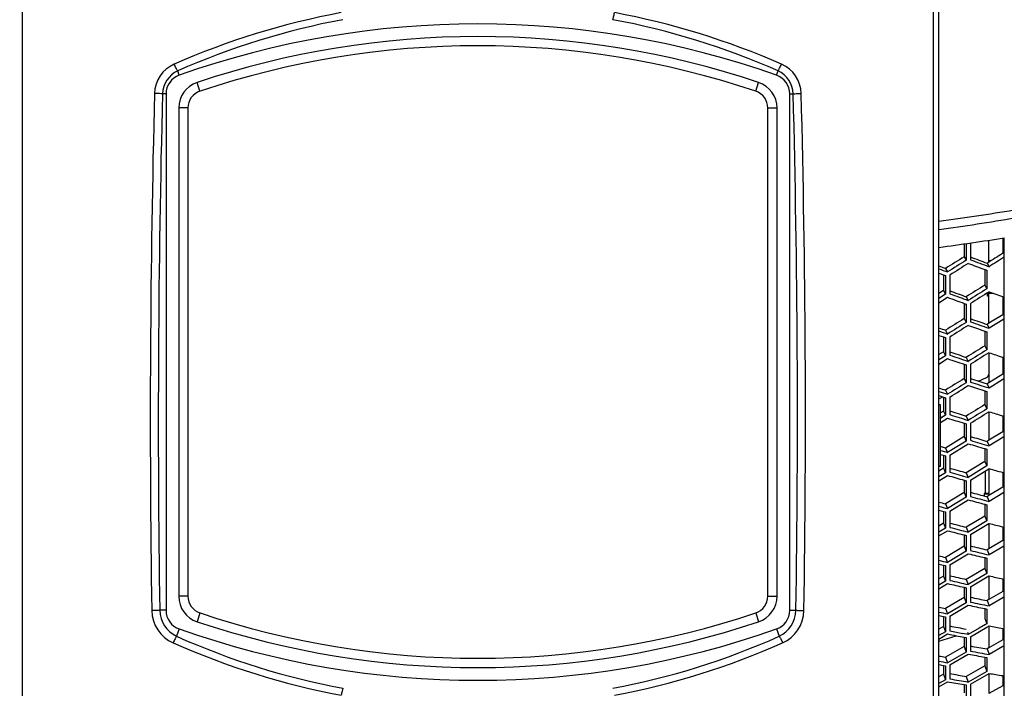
# Model space of a CAD drawing. Header units: millimetres. Extents: x 0 to 420, y -341 to 792.
# Tile 251 of 256: x 254 to 276, y 201 to 216. Entities that reach past the tile are written whole.
import ezdxf

# ---------------------------------------------------------------- set-up
doc = ezdxf.new("R2010")
doc.units = ezdxf.units.MM
doc.header["$LTSCALE"] = 23.1
doc.layers.get('0').update_dxf_attribs({"linetype": 'CONTINUOUS'})
for name, color, linetype in [('06___PRT_ALL_SURFS', 7, 'CONTINUOUS'), ('AXES', 7, 'CONTINUOUS'), ('DIM_PILOTEES', 7, 'CONTINUOUS')]:
    doc.layers.add(name, color=color, linetype=linetype)
doc.styles.get("Standard").update_dxf_attribs({"font": 'txt', "width": 0.7})
doc.dimstyles.new('DIMSTYLE_3', dxfattribs={"dimtxt": 2.5, "dimasz": 3.5, "dimexe": 2, "dimexo": 0, "dimtad": 1, "dimdec": 0, "dimlfac": 5.882353, "dimdsep": 46, "dimtxsty": 'Standard', "dimblk": '_FILLED', "dimblk1": '_FILLED', "dimblk2": '_FILLED', "dimcen": 0.09, "dimazin": 2, "dimtp": 0.8, "dimtm": 0.8, "dimtfac": 1, "dimtdec": 0, "dimtofl": 0, "dimtmove": 0, "dimatfit": 3, "dimldrblk": '_FILLED', "dimfxl": 0, "dimtolj": 1, "dimarcsym": 0})
doc.dimstyles.new('DIMSTYLE_4', dxfattribs={"dimtxt": 2.5, "dimasz": 3.5, "dimexe": 2, "dimexo": 0, "dimtad": 1, "dimdec": 0, "dimlfac": 5.882353, "dimdsep": 46, "dimtxsty": 'Standard', "dimblk": '_FILLED', "dimblk1": '_FILLED', "dimblk2": '_FILLED', "dimcen": 0.09, "dimazin": 2, "dimtp": 0.5, "dimtm": 0.5, "dimtfac": 1, "dimtdec": 0, "dimtofl": 0, "dimtmove": 0, "dimatfit": 3, "dimldrblk": '_FILLED', "dimfxl": 0, "dimtolj": 1, "dimarcsym": 0})

# ---------------------------------------------------------------- blocks, each defined once
blk = doc.blocks.new('_FILLED')
at = {"color": 0, "linetype": 'ByBlock'}
blk.add_solid([(0, 0), (-1, 0.1429), (-1, -0.1429)], dxfattribs=at)
blk = doc.blocks.new('*D16')
at = {"layer": 'DIM_PILOTEES', "color": 2, "linetype": 'Continuous'}
for p, q in [((244.082, 260.548), (224.78, 249.598)), ((226.52, 250.585), (236.553, 232.9)), ((246.586, 215.215), (236.553, 232.9)), ((264.147, 225.178), (244.846, 214.228))]:
    blk.add_line(p, q, dxfattribs=at)
at = {"layer": 'DIM_PILOTEES', "color": 2, "linetype": 'Continuous', "xscale": 3.5, "yscale": 3.5, "zscale": 3.5}
for p, rotation in [((226.52, 250.585), 119.5668782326), ((246.586, 215.215), 299.5668782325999)]:
    blk.add_blockref('_FILLED', p, dxfattribs=dict(at, rotation=rotation))
at = {"layer": 'DIM_PILOTEES', "color": 2, "linetype": 'Continuous', "insert": (239.271, 234.442), "char_height": 2.5, "width": 8.57143, "attachment_point": 2, "rotation": 299.5669, "line_spacing_factor": 0.9}
blk.add_mtext('{\\ftxt;\\W0.0001;\\H0.0001;\\~}{\\ftxt;\\W2.2857142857;\\H2.5; }{\\ftxt;\\W0.0001;\\H0.0001;\\~}', dxfattribs=at)
blk = doc.blocks.new('*D17')
at = {"layer": 'DIM_PILOTEES', "color": 2, "linetype": 'Continuous'}
for p, q in [((264.147, 225.178), (306.561, 225.178)), ((304.561, 225.178), (304.561, 189.002)), ((304.561, 152.826), (304.561, 189.002)), ((281.102, 152.826), (306.561, 152.826))]:
    blk.add_line(p, q, dxfattribs=at)
at = {"layer": 'DIM_PILOTEES', "color": 2, "linetype": 'Continuous', "xscale": 3.5, "yscale": 3.5, "zscale": 3.5}
for p, rotation in [((304.561, 225.178), 90), ((304.561, 152.826), 270)]:
    blk.add_blockref('_FILLED', p, dxfattribs=dict(at, rotation=rotation))
at = {"layer": 'DIM_PILOTEES', "color": 2, "linetype": 'Continuous', "insert": (301.436, 191.58), "char_height": 2.5, "width": 8.83929, "attachment_point": 2, "rotation": 90, "line_spacing_factor": 0.9}
blk.add_mtext('{\\ftxt;\\W0.0001;\\H0.0001;\\~}{\\ftxt;\\W2.3571428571;\\H2.5; }{\\ftxt;\\W0.0001;\\H0.0001;\\~}', dxfattribs=at)

msp = doc.modelspace()

# ---------------------------------------------------------------- linework, layer by layer
at = {"color": 7, "linetype": 'Continuous'}
for p, q in [((274.3475, 168.5678), (274.3475, 231.459)), ((254.076, 184.4003), (254.076, 230.9355)), ((274.2189, 230.9355), (274.2189, 184.4003)), ((257.5414, 214.2825), (257.5076, 214.3782)), ((270.7535, 214.2825), (270.7874, 214.3782)), ((258.0005, 213.9282), (257.9357, 214.1217)), ((270.2944, 213.9282), (270.3593, 214.1217)), ((257.2493, 213.8694), (257.1712, 213.8694)), ((257.2493, 213.8694), (257.2493, 202.4472)), ((271.0456, 202.4472), (271.0456, 213.8694)), ((271.0456, 213.8694), (271.1238, 213.8694)), ((257.5298, 213.5575), (257.5298, 202.7591)), ((257.7338, 213.5575), (257.5298, 213.5575)), ((257.7338, 213.5575), (257.7338, 202.7591)), ((270.5611, 202.7591), (270.5611, 213.5575)), ((270.5611, 213.5575), (270.7651, 213.5575)), ((270.7651, 202.7591), (270.7651, 213.5575)), ((275.4525, 210.1501), (275.4525, 210.6339)), ((275.7585, 210.6803), (275.7585, 210.3408)), ((275.7934, 193.0111), (275.7934, 210.6849)), ((274.9473, 210.5574), (274.9473, 210.1884)), ((275.0456, 210.5722), (275.0456, 210.2007)), ((274.9033, 210.2656), (274.9473, 210.1884)), ((274.4949, 210.0077), (274.5389, 209.9294)), ((275.3625, 209.9826), (275.4065, 209.9662)), ((275.4119, 210.1248), (275.4559, 210.0465)), ((275.4928, 210.1753), (275.4525, 210.1753)), ((274.3475, 209.9028), (274.446, 209.8653)), ((274.446, 209.8653), (274.49, 209.8486)), ((274.49, 209.8486), (274.49, 209.4365)), ((274.5879, 209.8612), (274.5879, 209.4494)), ((275.4065, 209.9662), (275.4065, 209.5573)), ((275.3625, 209.638), (275.4065, 209.5573)), ((274.49, 209.4365), (274.3475, 209.3459)), ((274.3475, 209.2475), (274.5389, 209.3691)), ((274.446, 209.5172), (274.49, 209.4365)), ((274.9524, 209.3811), (274.9964, 209.2993)), ((275.4185, 209.4671), (275.4185, 209.4346)), ((275.4525, 208.795), (275.4525, 209.4884)), ((275.5523, 209.4557), (275.4525, 209.4557)), ((275.7585, 209.3819), (275.7585, 208.985)), ((274.9033, 209.2355), (274.9473, 209.2195)), ((274.9473, 209.2195), (274.9473, 208.8147)), ((275.0456, 209.2327), (275.0456, 208.8282)), ((275.7585, 209.1881), (275.7934, 209.1881)), ((274.9033, 208.899), (274.9473, 208.8147)), ((275.7934, 208.8949), (275.7585, 208.8732)), ((275.4119, 208.7697), (275.4559, 208.6844)), ((275.4559, 208.6844), (275.4525, 208.6856)), ((275.7585, 208.8732), (275.4559, 208.6844)), ((274.3475, 208.5281), (274.446, 208.4931)), ((274.446, 208.4931), (274.49, 208.4775)), ((274.49, 208.4775), (274.49, 208.0772)), ((274.4949, 208.6421), (274.5389, 208.5568)), ((274.5879, 208.4912), (274.5879, 208.0912)), ((275.3625, 208.6209), (275.4065, 208.6057)), ((275.4065, 208.6057), (275.4065, 208.2084)), ((275.3625, 208.2962), (275.4065, 208.2084)), ((274.49, 208.0772), (274.3475, 207.9871)), ((274.446, 208.165), (274.49, 208.0772)), ((274.9524, 208.0406), (274.9964, 207.9518)), ((275.4525, 208.1423), (275.4559, 208.1444)), ((275.4525, 208.1423), (275.4525, 207.48)), ((275.7585, 208.0436), (275.7585, 207.6689)), ((275.7585, 208.0436), (275.7934, 208.0321)), ((274.3475, 207.8916), (274.5389, 208.0126)), ((274.9033, 207.8885), (274.9473, 207.8736)), ((274.9473, 207.8736), (274.9473, 207.4811)), ((275.0456, 207.8879), (275.0456, 207.4957)), ((275.2232, 207.5152), (275.4021, 207.5948)), ((274.9033, 207.5723), (274.9473, 207.4811)), ((274.9745, 207.4045), (275.0016, 207.4165)), ((275.4119, 207.4549), (275.4559, 207.3628)), ((275.4559, 207.3628), (275.4525, 207.3638)), ((275.7585, 207.5503), (275.4559, 207.3628)), ((275.7934, 207.5719), (275.7585, 207.5503)), ((275.7934, 207.5719), (275.7585, 207.5503)), ((274.3475, 207.1941), (274.446, 207.1618)), ((274.3475, 207.1253), (274.4364, 207.1649)), ((274.446, 207.1618), (274.49, 207.1474)), ((274.49, 207.1474), (274.49, 206.7599)), ((274.4949, 207.317), (274.5389, 207.2249)), ((274.5879, 207.1621), (274.5879, 206.775)), ((275.3625, 207.2998), (275.4065, 207.2857)), ((275.4065, 207.2857), (275.4065, 206.9012)), ((275.3625, 206.9957), (275.4065, 206.9012)), ((274.49, 206.7599), (274.3815, 206.6918)), ((274.49, 206.7599), (274.3843, 206.6936)), ((274.446, 206.8544), (274.49, 206.7599)), ((274.9524, 206.742), (274.9964, 206.6465)), ((275.4525, 206.8379), (275.4559, 206.84)), ((275.4525, 206.8379), (275.4525, 206.2084)), ((275.7585, 206.7473), (275.7585, 206.3956)), ((275.7585, 206.7473), (275.7934, 206.7367)), ((274.3815, 206.5994), (274.5389, 206.6981)), ((274.9033, 206.5838), (274.9473, 206.5702)), ((274.9473, 206.5702), (274.9473, 206.1909)), ((275.0456, 206.5855), (275.0456, 206.2065)), ((274.9033, 206.2887), (274.9473, 206.1909)), ((275.7934, 206.292), (275.7585, 206.2706)), ((275.7934, 206.292), (275.7585, 206.2706)), ((274.9473, 206.1909), (274.5389, 205.9369)), ((274.5879, 205.8772), (274.9964, 206.1309)), ((275.4119, 206.1835), (275.4559, 206.0847)), ((275.4559, 206.0847), (275.4525, 206.0857)), ((275.7585, 206.2706), (275.4559, 206.0847)), ((274.3815, 205.8939), (274.49, 205.8613)), ((274.49, 205.8613), (274.49, 205.4876)), ((274.4949, 206.0357), (274.5389, 205.9369)), ((274.5879, 205.8772), (274.5879, 205.5037)), ((275.3625, 206.0224), (275.4065, 206.0096)), ((275.4065, 206.0096), (275.4065, 205.6387)), ((275.4065, 205.6387), (274.9964, 205.3866)), ((275.3625, 205.7397), (275.4065, 205.6387)), ((274.49, 205.4876), (274.3475, 205.3991)), ((274.3475, 205.3101), (274.5389, 205.4289)), ((274.446, 205.5886), (274.49, 205.4876)), ((274.9524, 205.4886), (274.9964, 205.3866)), ((275.0456, 205.3286), (275.4525, 205.5785)), ((275.3675, 205.5263), (275.3675, 205.0328)), ((275.4525, 205.5785), (275.4559, 205.5805)), ((275.4525, 205.5785), (275.4559, 205.5805)), ((275.4525, 205.5785), (275.4525, 204.9831)), ((275.7585, 205.4961), (275.7585, 205.1683)), ((275.7585, 205.4961), (275.7934, 205.4864)), ((274.9033, 205.3246), (274.9473, 205.3122)), ((274.9473, 205.3122), (274.9473, 204.9471)), ((275.0456, 205.3286), (275.0456, 204.9638)), ((274.9033, 205.0513), (274.9473, 204.9471)), ((275.3505, 205.0328), (275.3505, 204.9747)), ((275.4525, 205.0328), (275.3505, 205.0328)), ((275.4525, 205.0158), (275.3505, 205.0158)), ((275.7585, 205.0372), (275.4559, 204.8534)), ((275.7934, 205.0584), (275.7585, 205.0372)), ((274.4949, 204.8012), (274.5389, 204.6961)), ((274.9473, 204.9471), (274.5389, 204.6961)), ((274.5879, 204.6395), (274.9964, 204.8902)), ((275.3625, 204.792), (275.4065, 204.7803)), ((275.4065, 204.7803), (275.4065, 204.424)), ((275.4119, 204.9585), (275.4559, 204.8534)), ((275.4559, 204.8534), (275.4525, 204.8543)), ((274.3475, 204.6614), (274.446, 204.6346)), ((274.446, 204.6346), (274.49, 204.6226)), ((274.49, 204.6226), (274.49, 204.2635)), ((274.5879, 204.6395), (274.5879, 204.2807)), ((275.3625, 204.5313), (275.4065, 204.424)), ((274.446, 204.3708), (274.49, 204.2635)), ((275.4065, 204.424), (274.9964, 204.1751)), ((275.0456, 204.1203), (275.4525, 204.367)), ((275.4525, 204.367), (275.4559, 204.369)), ((275.4525, 204.367), (275.4525, 203.8074)), ((274.49, 204.2635), (274.3475, 204.1762)), ((274.3475, 204.0907), (274.5389, 204.208)), ((274.9033, 204.1141), (274.9473, 204.1029)), ((274.9473, 204.1029), (274.9473, 203.7529)), ((274.9524, 204.2833), (274.9964, 204.1751)), ((275.0456, 204.1203), (275.0456, 203.7706)), ((275.7585, 204.2931), (275.7585, 203.99)), ((275.7585, 204.2931), (275.7934, 204.2844)), ((274.9473, 203.7529), (274.5389, 203.5054)), ((274.5879, 203.452), (274.9964, 203.6992)), ((274.9033, 203.8632), (274.9473, 203.7529)), ((275.4119, 203.7831), (275.4559, 203.6719)), ((275.4559, 203.6719), (275.4525, 203.6727)), ((275.7585, 203.8531), (275.4559, 203.6719)), ((275.7934, 203.874), (275.7585, 203.8531)), ((274.3475, 203.4689), (274.446, 203.4449)), ((274.446, 203.4449), (274.49, 203.4342)), ((274.4949, 203.6167), (274.5389, 203.5054)), ((274.5879, 203.452), (274.5879, 203.1088)), ((275.3625, 203.6114), (275.4065, 203.6011)), ((275.4065, 203.6011), (275.4065, 203.2602)), ((274.49, 203.4342), (274.49, 203.0907)), ((275.4065, 203.2602), (274.9964, 203.0151)), ((275.3625, 203.3735), (275.4065, 203.2602)), ((274.49, 203.0907), (274.3475, 203.0047)), ((274.3475, 202.923), (274.5389, 203.0384)), ((274.446, 203.204), (274.49, 203.0907)), ((274.9524, 203.1293), (274.9964, 203.0151)), ((275.0456, 202.9636), (275.4525, 203.2064)), ((275.4525, 203.2064), (275.4559, 203.2084)), ((275.4525, 203.2064), (275.4559, 203.2084)), ((275.4525, 203.2064), (275.4525, 202.6839)), ((275.7585, 203.1412), (275.7585, 202.8635)), ((275.7585, 203.1412), (275.7934, 203.1335)), ((274.9033, 202.9551), (274.9473, 202.9453)), ((274.9473, 202.9453), (274.9473, 202.6111)), ((275.0456, 202.9636), (275.0456, 202.6297)), ((257.7338, 202.7591), (257.5298, 202.7591)), ((270.5611, 202.7591), (270.7651, 202.7591)), ((274.9473, 202.6111), (274.5389, 202.3678)), ((274.9033, 202.7273), (274.9473, 202.6111)), ((275.4119, 202.6601), (275.4559, 202.543)), ((275.7585, 202.7213), (275.4559, 202.543)), ((275.7934, 202.7418), (275.7585, 202.7213)), ((275.7934, 202.7418), (275.7585, 202.7213)), ((257.2493, 202.4472), (257.111, 202.4472)), ((258.0005, 202.3884), (257.9357, 202.1949)), ((270.2944, 202.3884), (270.3593, 202.1949)), ((271.0456, 202.4472), (271.1839, 202.4472)), ((274.4949, 202.4849), (274.5389, 202.3678)), ((274.5879, 202.3178), (274.9964, 202.5608)), ((275.3625, 202.4837), (275.4065, 202.4746)), ((275.4065, 202.4746), (275.4065, 202.15)), ((274.3475, 202.3296), (274.446, 202.3084)), ((274.446, 202.3084), (274.49, 202.2991)), ((274.49, 202.2991), (274.49, 201.9719)), ((274.5879, 202.3178), (274.5879, 201.9909)), ((275.3625, 202.269), (275.4065, 202.15)), ((275.4065, 202.15), (275.3756, 202.1318)), ((275.4065, 202.15), (275.3756, 202.1318)), ((257.5414, 202.0341), (257.4842, 201.8722)), ((270.7535, 202.0341), (270.8108, 201.8722)), ((274.49, 201.9719), (274.3475, 201.8874)), ((274.3475, 201.8098), (274.5389, 201.9231)), ((274.446, 202.091), (274.49, 201.9719)), ((274.9964, 201.9093), (274.877, 201.9328)), ((274.976, 201.965), (274.9964, 201.9093)), ((275.2344, 202.049), (274.9964, 201.9093)), ((275.0456, 201.8613), (275.4092, 202.0744)), ((275.3756, 202.1318), (275.2344, 202.049)), ((275.4092, 202.0744), (275.4559, 202.1017)), ((275.4092, 202.0744), (275.4559, 202.1017)), ((275.4525, 202.1017), (275.4525, 201.6156)), ((275.7585, 202.0433), (275.7585, 201.7917)), ((275.7585, 202.0433), (275.7934, 202.0366)), ((274.3475, 201.7608), (274.7294, 201.8849)), ((274.9033, 201.8506), (274.9473, 201.842)), ((274.9473, 201.842), (274.9473, 201.5246)), ((275.0456, 201.8613), (275.0456, 201.5441)), ((274.9473, 201.5246), (274.5389, 201.286)), ((274.9033, 201.6464), (274.9473, 201.5246)), ((275.4119, 201.5922), (275.4559, 201.4695)), ((275.7585, 201.6444), (275.4559, 201.4695)), ((275.7934, 201.6645), (275.7585, 201.6444)), ((275.7934, 201.6645), (275.7585, 201.6444)), ((274.4949, 201.4087), (274.5389, 201.286)), ((274.5879, 201.2395), (274.9964, 201.4778)), ((275.3625, 201.4115), (275.4065, 201.4037)), ((275.4065, 201.4037), (275.4065, 201.0962)), ((274.3475, 201.2461), (274.446, 201.228)), ((274.446, 201.228), (274.49, 201.2199)), ((274.49, 201.2199), (274.49, 200.9099)), ((274.5879, 201.2395), (274.5879, 200.9298)), ((275.4065, 201.0962), (274.9964, 200.8605)), ((275.0456, 200.816), (275.4559, 201.0514)), ((275.3625, 201.2207), (275.4065, 201.0962)), ((275.4525, 201.0495), (275.4525, 200.6049)), ((274.49, 200.9099), (274.3475, 200.8273)), ((274.3475, 200.7538), (274.5389, 200.8647)), ((274.446, 201.0345), (274.49, 200.9099)), ((274.9524, 200.9858), (274.9964, 200.8605)), ((275.7585, 201.002), (275.7585, 200.7772)), ((275.7585, 201.002), (275.7934, 200.9964)), ((274.9033, 200.8032), (274.9473, 200.7959)), ((274.9473, 200.7959), (274.9473, 200.496)), ((275.0456, 200.816), (275.0456, 200.5163))]:
    msp.add_line(p, q, dxfattribs=at)
at = {"color": 2, "linetype": 'Continuous'}
msp.add_line((275.4185, 209.4346), (275.4525, 209.4346), dxfattribs=at)
at = {"color": 7, "linetype": 'Continuous'}
for centre, radius, start, end in [((264.1987, 199.1365), 16.812, 100.53159, 113.73809), ((264.0714, 199.0558), 16.8958, 66.29483, 79.43549), ((264.2002, 199.2277), 16.5628, 100.57658, 113.83301), ((264.0692, 199.145), 16.6488, 66.20138, 79.38903), ((264.1475, 195.5978), 19.8181, 70.52878, 109.47122), ((264.1475, 195.5978), 19.5376, 71.46153, 108.53847), ((264.1475, 195.5978), 19.3336, 71.46153, 108.53847), ((257.7231, 213.8584), 0.7288, 113.63314, 178.47865), ((257.753, 213.8503), 0.5821, 114.93201, 178.11521), ((270.542, 213.8503), 0.5821, 1.88481, 65.06797), ((270.5719, 213.8584), 0.7288, 1.52136, 66.36685), ((257.6875, 213.8694), 0.4381, 109.47122, 180), ((258.1248, 213.5575), 0.595, 108.53847, 180), ((270.1701, 213.5575), 0.595, 0, 71.46153), ((270.6075, 213.8694), 0.4381, 0, 70.52878), ((258.1248, 213.5575), 0.391, 108.53847, 180), ((270.1701, 213.5575), 0.391, 0, 71.46153), ((530.5378, 206.7146), 273.6371, 178.499968, 180.89463), ((531.206, 206.7146), 274.1282, 178.504399, 180.891988), ((-2.9114, 206.7146), 274.1285, 359.108013, 1.495599), ((-2.2432, 206.7146), 273.6374, 359.105371, 1.50003), ((266.2994, 269.7622), 59.2602, 277.805764, 279.42696), ((266.3105, 269.0034), 58.688, 277.87124, 279.536603), ((264.1683, 284.7149), 74.9372, 277.807158, 278.924391), ((298.5963, 272.2203), 66.3405, 249.206733, 249.585301), ((368.319, 62.0816), 174.6916, 121.981876, 122.112478), ((300.272, 277.6078), 72.4055, 249.019782, 249.181946), ((390.8758, 26.9155), 216.8603, 122.315221, 122.442992), ((389.9021, 28.3144), 215.0735, 122.293889, 122.422743), ((298.6378, 272.5284), 66.7361, 249.25246, 249.588187), ((382.556, 38.7663), 201.6198, 122.103004, 122.240682), ((298.489, 274.111), 69.0298, 249.698966, 250.021132), ((298.4422, 273.7595), 68.5917, 249.648883, 250.01247), ((381.7582, 39.8891), 200.162, 122.078541, 122.217253), ((296.9021, 268.7413), 63.0127, 250.101901, 250.42795), ((403.5221, 4.7673), 241.178, 122.215926, 122.33068), ((402.3585, 6.436), 239.0641, 122.191639, 122.307423), ((296.6073, 269.9231), 64.8791, 250.543308, 250.885827), ((296.5888, 269.6436), 64.5184, 250.493795, 250.876708), ((297.9731, 274.6646), 70.1385, 250.315349, 250.481361), ((296.3191, 271.1015), 66.6523, 250.971526, 251.342636), ((393.6319, 18.8349), 223.2478, 121.976406, 122.100565), ((392.7513, 20.0608), 221.6612, 121.95013, 122.074172), ((295.072, 266.5107), 61.5745, 251.423128, 251.719941), ((296.3447, 271.4326), 67.0641, 251.025407, 251.354306), ((275.3675, 207.6725), 0.085, 294, 360), ((294.6524, 267.5549), 63.2675, 251.899797, 252.248247), ((294.6512, 267.29), 62.9264, 251.846505, 252.235984), ((295.7719, 271.984), 68.1512, 251.677433, 251.846898), ((294.2779, 268.694), 64.9744, 252.359496, 252.737172), ((293.2658, 264.4032), 60.2554, 252.807986, 253.108957), ((294.2841, 269.0073), 65.3629, 252.417127, 252.75191), ((292.7643, 265.4284), 61.9023, 253.319675, 253.67308), ((292.7792, 265.1761), 61.5783, 253.262659, 253.657617), ((293.6213, 269.4467), 66.3146, 253.134295, 253.27639), ((292.297, 266.839), 63.9262, 253.871621, 254.211329), ((292.309, 266.5412), 63.5579, 253.810317, 254.193478), ((291.5132, 262.5309), 59.1708, 254.254068, 254.558297), ((291.6197, 267.4194), 65.0074, 254.591715, 254.766668), ((290.9339, 263.55), 60.7863, 254.800093, 255.157368), ((290.9637, 263.3084), 60.4771, 254.739438, 255.13866), ((289.8049, 260.9024), 58.326, 255.758178, 256.064672), ((290.3729, 264.9338), 62.7562, 255.385762, 255.729324), ((290.4017, 264.6492), 62.4055, 255.320893, 255.708332), ((289.1507, 261.9283), 59.9247, 256.337571, 256.697519), ((289.1947, 261.6955), 59.628, 256.273394, 256.675545), ((289.646, 265.5453), 63.8527, 256.137644, 256.314518), ((288.5003, 263.2996), 61.8574, 256.955768, 257.302007), ((288.5449, 263.0264), 61.5217, 256.887475, 257.277866), ((288.1311, 259.5284), 57.7287, 257.316485, 257.624164), ((258.1248, 202.7591), 0.595, 180, 251.46153), ((258.1248, 202.7591), 0.391, 180, 251.46153), ((270.1701, 202.7591), 0.391, 288.53847, 360), ((270.1701, 202.7591), 0.595, 288.53847, 360), ((287.4595, 260.3407), 59.0311, 257.860404, 258.267435), ((257.7297, 202.455), 0.7956, 180.9248, 246.10663), ((257.7596, 202.4595), 0.6487, 181.0905, 244.87973), ((257.6875, 202.4472), 0.4381, 180, 250.52878), ((264.1475, 220.7188), 19.3336, 251.46153, 288.53847), ((270.6075, 202.4472), 0.4381, 289.47122, 360), ((270.5354, 202.4595), 0.6487, 295.12025, 358.90951), ((270.5653, 202.455), 0.7956, 293.89336, 359.07521), ((287.7241, 263.9534), 62.9812, 257.737488, 257.915658), ((287.4037, 260.5738), 59.3249, 257.927973, 258.289293), ((264.1475, 220.7188), 19.5376, 251.46153, 288.53847), ((264.1475, 220.7188), 19.8181, 250.52878, 289.47122), ((286.754, 262.3823), 61.6808, 258.577817, 258.758276), ((286.7851, 261.9756), 61.2122, 258.506183, 258.782202), ((286.4804, 258.4216), 57.3888, 258.924506, 259.232209), ((264.2131, 217.0244), 16.7425, 246.01513, 259.37381), ((264.2151, 216.932), 16.4955, 245.91806, 259.32684), ((264.0799, 216.932), 16.4955, 280.67316, 294.08194), ((264.0818, 217.0244), 16.7425, 280.62619, 293.98487), ((286.5738, 261.4761), 60.7569, 258.758321, 258.925502), ((285.7493, 259.2724), 58.7123, 259.49574, 259.902692), ((285.8406, 262.6541), 62.4, 259.386438, 259.565231), ((285.6804, 259.4992), 58.9969, 259.566497, 259.927798), ((284.8402, 257.5972), 57.3192, 260.577109, 260.883608), ((284.8583, 260.8877), 60.9036, 260.244881, 260.592556), ((284.932, 260.6315), 60.5912, 260.170301, 260.562182)]:
    msp.add_arc(centre, radius, start, end, dxfattribs=at)
for points, knots in [([(267.1349, 215.5092), (267.1413, 215.5308), (267.1532, 215.5828), (267.1637, 215.6351), (267.1691, 215.6653)], [0, 0, 0, 0, 0.4244289, 1, 1, 1, 1]), ([(257.5076, 214.3782), (257.4936, 214.3974), (257.4669, 214.4465), (257.4433, 214.4968), (257.4309, 214.5261)], [0, 0, 0, 0, 0.4272469, 1, 1, 1, 1]), ([(270.7874, 214.3782), (270.8014, 214.3974), (270.8281, 214.4465), (270.8517, 214.4968), (270.8641, 214.5261)], [0, 0, 0, 0, 0.4272469, 1, 1, 1, 1]), ([(257.1712, 213.8694), (257.1604, 213.8706), (257.1016, 213.875), (257.0427, 213.8769), (256.9945, 213.8778)], [0, 0, 0, 0, 0.1834869, 1, 1, 1, 1]), ([(271.1238, 213.8694), (271.1345, 213.8706), (271.1933, 213.875), (271.2523, 213.8769), (271.3004, 213.8778)], [0, 0, 0, 0, 0.1834869, 1, 1, 1, 1]), ([(257.111, 202.4472), (257.1002, 202.4465), (257.0413, 202.4438), (256.9823, 202.4427), (256.9341, 202.4422)], [0, 0, 0, 0, 0.1832928, 1, 1, 1, 1]), ([(271.1839, 202.4472), (271.1947, 202.4465), (271.2537, 202.4438), (271.3127, 202.4427), (271.3609, 202.4422)], [0, 0, 0, 0, 0.1832928, 1, 1, 1, 1]), ([(257.4842, 201.8722), (257.4701, 201.8536), (257.4433, 201.8056), (257.4197, 201.7563), (257.4074, 201.7276)], [0, 0, 0, 0, 0.4271627, 1, 1, 1, 1]), ([(270.8108, 201.8722), (270.8248, 201.8536), (270.8517, 201.8056), (270.8752, 201.7563), (270.8876, 201.7276)], [0, 0, 0, 0, 0.4271628, 1, 1, 1, 1]), ([(261.16, 200.7218), (261.1535, 200.7007), (261.1416, 200.6497), (261.1313, 200.5986), (261.1258, 200.569)], [0, 0, 0, 0, 0.4241315, 1, 1, 1, 1])]:
    msp.add_open_spline(points, degree=3, knots=knots, dxfattribs=at)
for points in [[(274.9473, 207.4811), (274.8111, 207.3958), (274.675, 207.3104), (274.5389, 207.2249)], [(274.5879, 207.1621), (274.724, 207.2476), (274.8602, 207.333), (274.9964, 207.4182)], [(275.4065, 206.9012), (275.2698, 206.8164), (275.1331, 206.7315), (274.9964, 206.6465)], [(275.0456, 206.5855), (275.1811, 206.6698), (275.3168, 206.7539), (275.4525, 206.8379)]]:
    msp.add_open_spline(points, degree=3, dxfattribs=at)
at = {"layer": '06___PRT_ALL_SURFS', "color": 7, "linetype": 'Continuous'}
for p, q in [((274.9033, 210.5507), (274.9033, 210.2656)), ((275.3625, 209.9826), (275.3625, 209.638)), ((275.4638, 210.1572), (275.4119, 210.1248)), ((275.4638, 210.1572), (275.4119, 210.1248)), ((274.446, 209.8653), (274.446, 209.5172)), ((274.446, 209.5172), (274.3475, 209.4549)), ((274.446, 209.5172), (274.3475, 209.4549)), ((274.9033, 209.2355), (274.9033, 208.899)), ((275.7585, 208.985), (275.4525, 208.795)), ((275.7934, 209.0066), (275.7585, 208.985)), ((275.7934, 209.0066), (275.7585, 208.985)), ((275.4525, 208.795), (275.4119, 208.7697)), ((275.4525, 208.795), (275.4119, 208.7697)), ((274.446, 208.4931), (274.446, 208.165)), ((275.3625, 208.6209), (275.3625, 208.2962)), ((274.446, 208.165), (274.3475, 208.1029)), ((274.446, 208.165), (274.3475, 208.1029)), ((274.9033, 207.8885), (274.9033, 207.5723)), ((275.7585, 207.6689), (275.4525, 207.48)), ((275.7934, 207.6903), (275.7585, 207.6689)), ((275.7934, 207.6903), (275.7585, 207.6689)), ((275.4525, 207.48), (275.4119, 207.4549)), ((275.4525, 207.48), (275.4119, 207.4549)), ((274.446, 207.1618), (274.446, 206.8544)), ((275.3625, 207.2998), (275.3625, 206.9957)), ((274.446, 206.8544), (274.3815, 206.814)), ((274.446, 206.8544), (274.3815, 206.814)), ((274.9033, 206.5838), (274.9033, 206.2887)), ((274.9033, 206.2887), (274.4949, 206.0357)), ((275.7585, 206.3956), (275.4525, 206.2084)), ((275.7934, 206.4169), (275.7585, 206.3956)), ((274.4949, 206.0357), (274.3815, 206.0696)), ((275.4525, 206.2084), (275.4119, 206.1835)), ((275.4525, 206.2084), (275.4119, 206.1835)), ((274.446, 205.8745), (274.446, 205.5886)), ((275.3625, 206.0224), (275.3625, 205.7397)), ((275.3625, 205.7397), (274.9524, 205.4886)), ((274.446, 205.5886), (274.3475, 205.5277)), ((274.446, 205.5886), (274.3475, 205.5277)), ((274.9033, 205.3247), (274.9033, 205.0513)), ((275.7934, 205.1893), (275.7585, 205.1683)), ((274.9033, 205.0513), (274.4949, 204.8012)), ((275.4525, 204.9831), (275.4119, 204.9585)), ((275.4525, 204.9831), (275.4119, 204.9585)), ((275.7585, 205.1683), (275.4525, 204.9831)), ((275.3625, 204.792), (275.3625, 204.5313)), ((274.446, 204.6346), (274.446, 204.3708)), ((275.3625, 204.5313), (274.9524, 204.2833)), ((274.446, 204.3708), (274.3475, 204.3107)), ((274.446, 204.3708), (274.3475, 204.3107)), ((274.9033, 204.1141), (274.9033, 203.8632)), ((275.7585, 203.99), (275.4525, 203.8074)), ((275.7934, 204.0107), (275.7585, 203.99)), ((275.7934, 204.0107), (275.7585, 203.99)), ((274.9033, 203.8632), (274.4949, 203.6167)), ((275.4525, 203.8074), (275.4119, 203.7831)), ((274.446, 203.4449), (274.446, 203.204)), ((275.3625, 203.6114), (275.3625, 203.3735)), ((275.3625, 203.3735), (274.9524, 203.1293)), ((274.446, 203.204), (274.3475, 203.1447)), ((274.446, 203.204), (274.3475, 203.1447)), ((274.9033, 202.9552), (274.9033, 202.7273)), ((275.7585, 202.8635), (275.4525, 202.6839)), ((275.7934, 202.884), (275.7585, 202.8635)), ((275.7934, 202.884), (275.7585, 202.8635)), ((274.9033, 202.7273), (274.4949, 202.4849)), ((275.4525, 202.6839), (275.4119, 202.6601)), ((275.3625, 202.4837), (275.3625, 202.269)), ((274.446, 202.3084), (274.446, 202.091)), ((274.446, 202.091), (274.3475, 202.0328)), ((274.446, 202.091), (274.3475, 202.0328)), ((274.9033, 201.8506), (274.9033, 201.6464)), ((275.7585, 201.7917), (275.4525, 201.6156)), ((275.7934, 201.8118), (275.7585, 201.7917)), ((275.7934, 201.8118), (275.7585, 201.7917)), ((274.9033, 201.6464), (274.4949, 201.4087)), ((275.4525, 201.6156), (275.4119, 201.5922)), ((275.4525, 201.6156), (275.4119, 201.5922)), ((275.3625, 201.4115), (275.3625, 201.2207)), ((274.446, 201.228), (274.446, 201.0345)), ((275.3625, 201.2207), (274.9524, 200.9858)), ((274.446, 201.0345), (274.3475, 200.9775)), ((274.9033, 200.8032), (274.9033, 200.6231)), ((275.7585, 200.7772), (275.4525, 200.6049)), ((275.7934, 200.7968), (275.7585, 200.7772)), ((275.7934, 200.7968), (275.7585, 200.7772))]:
    msp.add_line(p, q, dxfattribs=at)
for centre, radius, start, end in [((390.0156, 27.5293), 215.9708, 122.20833, 122.336476), ((298.3589, 272.2115), 66.1916, 249.377432, 249.715831), ((366.6473, 64.1571), 172.135, 121.857348, 121.986593), ((299.9989, 277.5472), 72.1945, 249.187567, 249.312702), ((381.816, 39.2606), 200.8999, 121.997537, 122.135549), ((298.1955, 273.7385), 68.426, 249.817606, 250.142515), ((402.5324, 5.5335), 240.0973, 122.111758, 122.226897), ((296.365, 269.6526), 64.3876, 250.663791, 251.008863), ((297.7221, 274.6382), 69.9642, 250.482515, 250.610575), ((392.7911, 19.4464), 222.3819, 121.873736, 121.998239), ((296.0914, 271.1116), 66.5192, 251.139365, 251.470883), ((295.5409, 271.9905), 68.0117, 251.843433, 251.974108), ((294.4437, 267.328), 62.8252, 252.015264, 252.366133), ((294.0674, 268.7344), 64.8725, 252.525879, 252.863145), ((292.5866, 265.2425), 61.5056, 253.429581, 253.785262), ((292.114, 266.6111), 63.4861, 253.974632, 254.316673), ((290.7845, 263.4027), 60.4321, 254.903884, 255.263279), ((291.423, 267.489), 64.9331, 254.753568, 254.888376), ((290.2207, 264.7481), 62.3627, 255.482489, 255.828225), ((289.0273, 261.8175), 59.6102, 256.434694, 256.796596), ((289.4638, 265.6453), 63.8092, 256.296447, 256.432683), ((288.3762, 263.1538), 61.5073, 257.045674, 257.393917), ((287.3042, 260.4976), 59.0475, 258.01788, 258.380981), ((287.5547, 264.0833), 62.9676, 257.89255, 258.029733), ((286.5682, 261.8386), 60.927, 258.659744, 259.009209), ((285.6028, 259.456), 58.7544, 259.64866, 260.011563), ((285.6821, 262.8135), 62.4155, 259.537055, 259.674665), ((284.7832, 260.8153), 60.6318, 260.319592, 260.668908)]:
    msp.add_arc(centre, radius, start, end, dxfattribs=at)
for points in [[(274.9033, 207.5723), (274.7671, 207.4873), (274.631, 207.4022), (274.4949, 207.317)], [(275.3625, 206.9957), (275.2258, 206.9113), (275.0891, 206.8267), (274.9524, 206.742)]]:
    msp.add_open_spline(points, degree=3, dxfattribs=at)
at = {"layer": 'AXES', "color": 7, "linetype": 'Continuous'}
for p, q in [((275.4185, 209.3921), (275.4185, 209.4671)), ((275.4525, 209.3921), (275.4185, 209.3921)), ((274.3815, 206.9878), (274.3475, 206.9878)), ((274.3815, 205.6278), (274.3815, 206.9878)), ((274.3815, 205.6278), (274.3475, 205.6278))]:
    msp.add_line(p, q, dxfattribs=at)

# ---------------------------------------------------------------- dimensions: what is measured, and where the dimension line sits
at = {"layer": 'DIM_PILOTEES', "color": 2, "linetype": 'Continuous'}
for base, p1, p2, angle, text, dimstyle, picture, middle in [((226.5199, 250.5848), (264.1475, 225.1778), (244.0816, 260.5478), 119.56688, '{\\ftxt;\\W0.0001;\\H0.0001;\\~}{\\ftxt;\\W2.2857142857;\\H2.5; }{\\ftxt;\\W0.0001;\\H0.0001;\\~}', 'DIMSTYLE_4', '*D16', (236.3766, 233.2105)), ((304.5612, 225.1778), (281.1017, 152.8258), (264.1475, 225.1778), 90, '{\\ftxt;\\W0.0001;\\H0.0001;\\~}{\\ftxt;\\W2.3571428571;\\H2.5; }{\\ftxt;\\W0.0001;\\H0.0001;\\~}', 'DIMSTYLE_3', '*D17', (304.5612, 191.2229))]:
    dim = msp.add_linear_dim(base=base, p1=p1, p2=p2, angle=angle, text=text, dimstyle=dimstyle, dxfattribs=at)
    dim.commit()
    dim.dimension.update_dxf_attribs({"geometry": picture, "text_midpoint": middle, "dimtype": 160})

doc.saveas('drawing.dxf')
